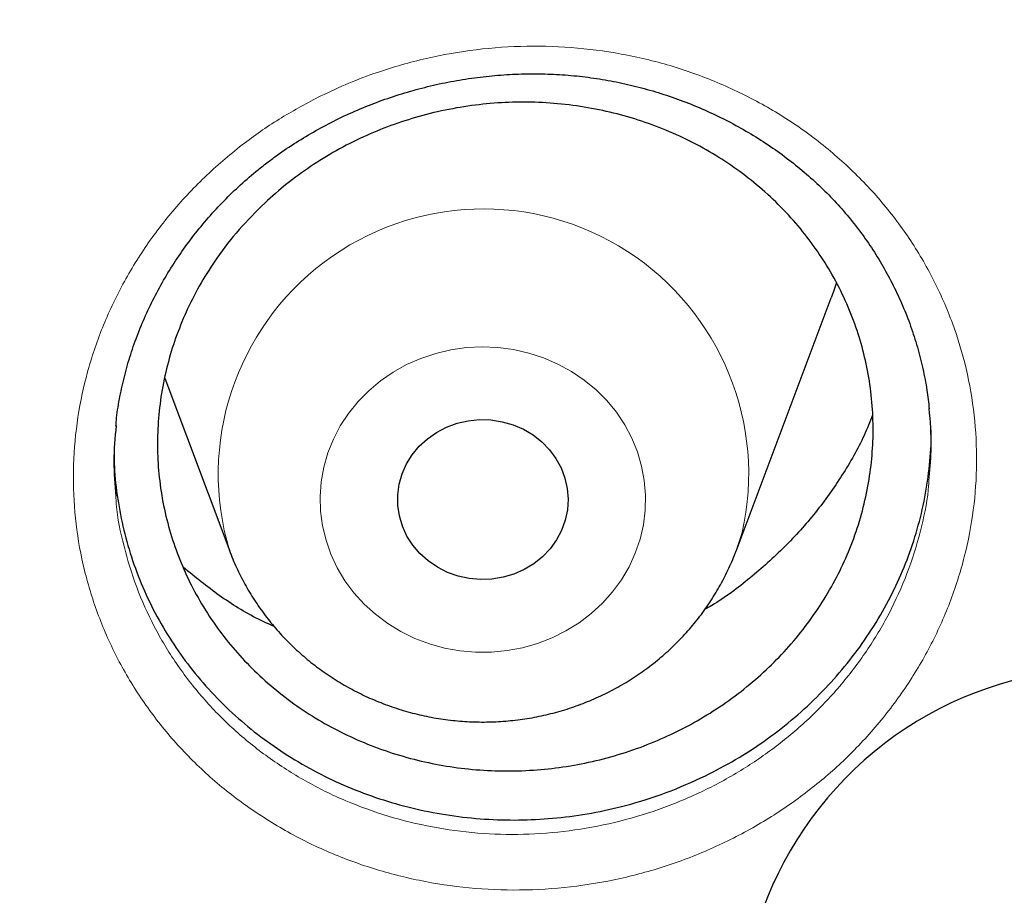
# Model space of a CAD drawing. Header units: millimetres. Extents: x 8 to 976, y 12 to 967.
# Tile 95 of 256: x 376.71 to 381.33, y 805.88 to 809.99. Entities that reach past the tile are written whole.
import ezdxf

# ---------------------------------------------------------------- set-up
doc = ezdxf.new("R2010")
doc.units = ezdxf.units.MM

msp = doc.modelspace()

# ---------------------------------------------------------------- linework, layer by layer
at = {"color": 7, "linetype": 'Continuous', "lineweight": 30}
for p, q in [((380.0682, 807.4936), (380.5153, 808.6818)), ((377.3872, 808.3041), (377.6921, 807.4936))]:
    msp.add_line(p, q, dxfattribs=at)
at = {"color": 7, "linetype": 'Continuous', "lineweight": 30, "flags": 128}
for points in [[(380.5401, 808.7532), (380.5258, 808.7107), (380.5153, 808.6818)], [(379.2665, 807.638), (379.2493, 807.5905), (379.2254, 807.5457), (379.1954, 807.5042), (379.1598, 807.4668), (379.1192, 807.4342), (379.0743, 807.407), (379.026, 807.3857), (378.975, 807.3705), (378.9224, 807.3619), (378.869, 807.36), (378.8158, 807.3647), (378.7638, 807.3761), (378.7138, 807.3938), (378.6668, 807.4177), (378.6236, 807.4472), (378.585, 807.4818), (378.5516, 807.521), (378.5241, 807.564), (378.503, 807.61), (378.4886, 807.6583), (378.4812, 807.708), (378.4809, 807.7581), (378.4877, 807.8078), (378.5015, 807.8562), (378.5221, 807.9025), (378.5491, 807.9458), (378.582, 807.9853), (378.6202, 808.0203), (378.663, 808.0503), (378.7097, 808.0746), (378.7595, 808.0929), (378.8114, 808.1048), (378.8645, 808.1101), (378.918, 808.1087), (378.9707, 808.1006), (379.0218, 808.0861), (379.0704, 808.0652), (379.1156, 808.0385), (379.1566, 808.0063), (379.1927, 807.9693), (379.2232, 807.9282), (379.2475, 807.8835), (379.2653, 807.8363), (379.2763, 807.7872), (379.2801, 807.7372), (379.2769, 807.6872), (379.2665, 807.638)]]:
    msp.add_lwpolyline(points, dxfattribs=at)
at = {"color": 252, "linetype": 'Continuous', "lineweight": 0, "flags": 128}
for points in [[(379.6178, 807.5497), (379.5952, 807.4837), (379.566, 807.4202), (379.5304, 807.3595), (379.4888, 807.3024), (379.4414, 807.2493), (379.3888, 807.2008), (379.3315, 807.1572), (379.2699, 807.119), (379.2047, 807.0866), (379.1365, 807.0602), (379.0659, 807.0402), (378.9935, 807.0266), (378.9201, 807.0196), (378.8463, 807.0194), (378.7728, 807.0258), (378.7004, 807.0388), (378.6296, 807.0583), (378.5611, 807.0842), (378.4957, 807.1161), (378.4338, 807.1538), (378.3761, 807.1969), (378.323, 807.2451), (378.2752, 807.2978), (378.2331, 807.3546), (378.197, 807.415), (378.1672, 807.4784), (378.1441, 807.5441), (378.1279, 807.6116), (378.1187, 807.6803), (378.1166, 807.7495), (378.1217, 807.8186), (378.1338, 807.8869), (378.1529, 807.9538), (378.1788, 808.0186), (378.2112, 808.0808), (378.2499, 808.1397), (378.2945, 808.1949), (378.3445, 808.2458), (378.3996, 808.2919), (378.4591, 808.3328), (378.5225, 808.3681), (378.5893, 808.3976), (378.6588, 808.4208), (378.7304, 808.4377), (378.8034, 808.4479), (378.8771, 808.4515), (378.9508, 808.4485), (379.0238, 808.4388), (379.0956, 808.4225), (379.1653, 808.3997), (379.2323, 808.3708), (379.2961, 808.336), (379.3559, 808.2955), (379.4113, 808.2498), (379.4618, 808.1993), (379.5069, 808.1445), (379.546, 808.0858), (379.579, 808.0239), (379.6055, 807.9592), (379.6251, 807.8925), (379.6378, 807.8243), (379.6435, 807.7553), (379.642, 807.6861), (379.6334, 807.6173), (379.6178, 807.5497)], [(380.0971, 807.5811), (380.069, 807.4957), (380.0686, 807.4946)]]:
    msp.add_lwpolyline(points, dxfattribs=at)
at = {"color": 252, "linetype": 'Continuous', "lineweight": 0}
msp.add_arc((378.883, 807.8543), 1.2445, 347.3178, 196.7466, dxfattribs=at)
at = {"color": 7, "linetype": 'Continuous', "lineweight": 30}
msp.add_arc((381.8102, 805.2249), 1.7198, 1.9004, 196.3605, dxfattribs=at)
at = {"color": 252, "linetype": 'Continuous', "lineweight": 0}
for points, knots in [([(361.8798, 844.4039), (361.3833, 844.398), (360.3901, 844.3861), (358.9033, 844.2905), (357.4222, 844.138), (355.9497, 843.9234), (354.4974, 843.6502), (353.0678, 843.3198), (351.6632, 842.9342), (350.2777, 842.492), (348.9056, 841.9911), (347.5499, 841.4312), (346.2139, 840.8122), (344.9081, 840.1387), (343.6351, 839.412), (342.4049, 838.6381), (341.2188, 837.8196), (340.0785, 836.959), (338.9788, 836.053), (337.9155, 835.0976), (336.8914, 834.0936), (335.9095, 833.042), (334.9778, 831.951), (334.0982, 830.8226), (333.2772, 829.6659), (332.5153, 828.4839), (331.8128, 827.2794), (331.1664, 826.0476), (330.5737, 824.7831), (330.0371, 823.4878), (329.5589, 822.1637), (329.1431, 820.8213), (328.7907, 819.4629), (328.504, 818.0995), (328.2823, 816.7339), (328.1246, 815.3689), (328.0298, 813.9988), (327.998, 812.6177), (328.0306, 811.2284), (328.1288, 809.8334), (328.2923, 808.4439), (328.5208, 807.0624), (328.812, 805.6998), (329.1642, 804.3586), (329.5752, 803.0408), (330.0466, 801.741), (330.5805, 800.4537), (331.1773, 799.1818), (331.837, 797.9283), (332.5549, 796.7032), (333.3295, 795.5089), (334.1543, 794.3546), (335.0267, 793.2419), (335.944, 792.172), (336.9096, 791.1403), (337.928, 790.1427), (338.9982, 789.1819), (340.119, 788.2607), (341.2819, 787.3866), (342.4847, 786.5613), (343.7175, 785.7911), (344.9774, 785.0763), (346.2613, 784.4172), (347.5742, 783.8107), (348.922, 783.2547), (350.3026, 782.7512), (351.7139, 782.3025), (353.1448, 781.9125), (354.5926, 781.5819), (356.0458, 781.3129), (357.5014, 781.1049), (358.9563, 780.9569), (360.4167, 780.868), (361.8887, 780.8381), (363.3696, 780.8687), (364.8564, 780.9609), (366.3375, 781.1143), (367.81, 781.3286), (369.2623, 781.6019), (370.6919, 781.9323), (372.0965, 782.3179), (373.482, 782.7601), (374.8541, 783.261), (376.2097, 783.8209), (377.5458, 784.4399), (378.8516, 785.1134), (380.1245, 785.8401), (381.3548, 786.614), (382.5409, 787.4325), (383.6812, 788.2931), (384.7809, 789.1991), (385.8442, 790.1545), (386.8683, 791.1585), (387.8502, 792.2101), (388.7819, 793.3011), (389.6615, 794.4295), (390.4825, 795.5862), (391.2444, 796.7682), (391.9469, 797.9727), (392.5933, 799.2045), (393.186, 800.469), (393.7226, 801.7643), (394.2008, 803.0883), (394.6166, 804.4308), (394.969, 805.7892), (395.2557, 807.1526), (395.4774, 808.5182), (395.6351, 809.8832), (395.7299, 811.2533), (395.7617, 812.6344), (395.7291, 814.0237), (395.6309, 815.4187), (395.4674, 816.8082), (395.2389, 818.1897), (394.9476, 819.5522), (394.5955, 820.8935), (394.1845, 822.2113), (393.7131, 823.5111), (393.1792, 824.7984), (392.5824, 826.0703), (391.9227, 827.3238), (391.2048, 828.5489), (390.4302, 829.7432), (389.6054, 830.8975), (388.7329, 832.0102), (387.8157, 833.08), (386.85, 834.1118), (385.8317, 835.1094), (384.7615, 836.0702), (383.6407, 836.9914), (382.4778, 837.8655), (381.275, 838.6907), (380.0421, 839.461), (378.7822, 840.1758), (377.4984, 840.8349), (376.1855, 841.4414), (374.8377, 841.9974), (373.4571, 842.5009), (372.0458, 842.9496), (370.6149, 843.3396), (369.1671, 843.6702), (367.7139, 843.9391), (366.2583, 844.1474), (364.8034, 844.2945), (363.343, 844.3868), (362.3676, 844.3982), (361.8798, 844.4039)], [0, 0, 0, 0, 0.007, 0.014, 0.021, 0.028, 0.035, 0.041875, 0.04875, 0.055625, 0.0625, 0.0695, 0.0765, 0.0835, 0.0905, 0.0975, 0.104375, 0.11125, 0.118125, 0.125, 0.132, 0.139, 0.146, 0.153, 0.16, 0.166875, 0.17375, 0.180625, 0.1875, 0.1945, 0.2015, 0.2085, 0.2155, 0.2225, 0.229375, 0.23625, 0.243125, 0.25, 0.257, 0.264, 0.271, 0.278, 0.285, 0.291875, 0.29875, 0.305625, 0.3125, 0.3195, 0.3265, 0.3335, 0.3405, 0.3475, 0.354375, 0.36125, 0.368125, 0.375, 0.382, 0.389, 0.396, 0.403, 0.41, 0.416875, 0.42375, 0.430625, 0.4375, 0.4445, 0.4515, 0.4585, 0.4655, 0.4725, 0.479375, 0.48625, 0.493125, 0.5, 0.507, 0.514, 0.521, 0.528, 0.535, 0.541875, 0.54875, 0.555625, 0.5625, 0.5695, 0.5765, 0.5835, 0.5905, 0.5975, 0.604375, 0.61125, 0.618125, 0.625, 0.632, 0.639, 0.646, 0.653, 0.66, 0.666875, 0.67375, 0.680625, 0.6875, 0.6945, 0.7015, 0.7085, 0.7155, 0.7225, 0.729375, 0.73625, 0.743125, 0.75, 0.757, 0.764, 0.771, 0.778, 0.785, 0.791875, 0.79875, 0.805625, 0.8125, 0.8195, 0.8265, 0.8335, 0.8405, 0.8475, 0.854375, 0.86125, 0.868125, 0.875, 0.882, 0.889, 0.896, 0.903, 0.91, 0.916875, 0.92375, 0.930625, 0.9375, 0.9445, 0.9515, 0.9585, 0.9655, 0.9725, 0.979375, 0.98625, 0.993125, 1, 1, 1, 1]), ([(378.1195, 809.6285), (378.1629, 809.649), (378.2498, 809.6898), (378.4141, 809.7514), (378.6134, 809.8084), (378.8485, 809.8496), (379.0866, 809.8662), (379.3245, 809.8573), (379.5595, 809.824), (379.7887, 809.7662), (380.0089, 809.684), (380.2176, 809.5792), (380.4121, 809.4532), (380.5891, 809.3067), (380.7472, 809.1426), (380.8843, 808.9627), (380.998, 808.7689), (381.0877, 808.564), (381.1522, 808.3507), (381.1899, 808.1314), (381.2013, 807.9091), (381.1862, 807.6864), (381.1437, 807.4661), (381.0755, 807.2511), (380.9822, 807.0442), (380.8646, 806.8482), (380.7251, 806.6652), (380.5678, 806.5005), (380.3957, 806.3557), (380.2088, 806.2278), (380.0042, 806.1176), (379.7843, 806.0274), (379.5555, 805.9603), (379.3206, 805.918), (379.0828, 805.9002), (378.8446, 805.907), (378.6093, 805.9393), (378.3797, 805.996), (378.1588, 806.0762), (377.9499, 806.1798), (377.7551, 806.3047), (377.5767, 806.4493), (377.4176, 806.6125), (377.2793, 806.7917), (377.1636, 806.9845), (377.0728, 807.1887), (377.007, 807.4015), (376.9668, 807.6204), (376.954, 807.8431), (376.9681, 808.0664), (377.0084, 808.2873), (377.0754, 808.5028), (377.1674, 808.7102), (377.2832, 808.9073), (377.422, 809.0909), (377.5812, 809.2594), (377.7531, 809.4053), (377.9326, 809.5298), (378.0572, 809.5956), (378.1195, 809.6285)], [0, 0, 0, 0, 0.010862, 0.021724, 0.03958, 0.057492, 0.075345, 0.093215, 0.111141, 0.129009, 0.146932, 0.164912, 0.182834, 0.200737, 0.218698, 0.2366, 0.254487, 0.272431, 0.290318, 0.308184, 0.326108, 0.343973, 0.361852, 0.379788, 0.397667, 0.415496, 0.433381, 0.451209, 0.468075, 0.484941, 0.502796, 0.52071, 0.538566, 0.556417, 0.574325, 0.592177, 0.610071, 0.628022, 0.645915, 0.663801, 0.681743, 0.699627, 0.717532, 0.735494, 0.753399, 0.77126, 0.789178, 0.807041, 0.824958, 0.842933, 0.860853, 0.878723, 0.89665, 0.91452, 0.932347, 0.95023, 0.968057, 0.984028, 1, 1, 1, 1]), ([(377.158, 807.7504), (377.1586, 807.7382), (377.1625, 807.6591), (377.1937, 807.5155), (377.2515, 807.3231), (377.3342, 807.1385), (377.4387, 806.9643), (377.5639, 806.8026), (377.7079, 806.6552), (377.8693, 806.5248), (378.0456, 806.4122), (378.2347, 806.319), (378.4346, 806.2468), (378.6423, 806.196), (378.8552, 806.1672), (379.0707, 806.1615), (379.2859, 806.1781), (379.4984, 806.2168), (379.7055, 806.2779), (379.9045, 806.3598), (380.0897, 806.4599), (380.2589, 806.576), (380.4147, 806.7073), (380.5571, 806.8567), (380.6834, 807.0225), (380.7897, 807.1999), (380.8745, 807.3873), (380.9348, 807.582), (380.9682, 807.7337), (380.9731, 807.8199), (380.9742, 807.8391)], [0, 0, 0, 0, 0.006931, 0.044827, 0.082843, 0.120735, 0.158709, 0.196804, 0.234778, 0.272715, 0.310775, 0.348713, 0.386667, 0.42474, 0.462693, 0.500559, 0.538544, 0.576408, 0.614277, 0.652265, 0.690131, 0.725932, 0.76173, 0.79954, 0.837472, 0.875287, 0.913201, 0.951238, 0.989151, 1, 1, 1, 1])]:
    msp.add_open_spline(points, degree=3, knots=knots, dxfattribs=at)
at = {"color": 7, "linetype": 'Continuous', "lineweight": 30}
for points, knots in [([(327.0285, 815.3102), (327.026, 815.2749), (327.0205, 815.198), (327.0129, 815.081), (327.005, 814.9545), (326.9969, 814.8211), (326.9886, 814.6748), (326.9805, 814.5161), (326.9726, 814.3459), (326.9648, 814.152), (326.9574, 813.9329), (326.9511, 813.6872), (326.9464, 813.4253), (326.944, 813.1471), (326.9442, 812.8527), (326.9475, 812.5421), (326.9543, 812.2154), (326.9644, 811.8987), (326.9771, 811.5969), (326.9912, 811.3218), (327.0069, 811.0595), (327.0236, 810.8157), (327.0406, 810.591), (327.0576, 810.3857), (327.0741, 810.2012), (327.0897, 810.0375), (327.1039, 809.8953), (327.1165, 809.7742), (327.1274, 809.6741), (327.1362, 809.594), (327.1426, 809.5375), (327.147, 809.4998), (327.1503, 809.4704), (327.1545, 809.4352), (327.1599, 809.3891), (327.1666, 809.333), (327.1764, 809.2523), (327.19, 809.143), (327.2084, 809.0007), (327.2298, 808.8404), (327.2544, 808.6641), (327.2814, 808.4787), (327.3104, 808.2879), (327.3405, 808.0974), (327.3718, 807.9075), (327.4041, 807.7184), (327.4568, 807.421), (327.5331, 807.017), (327.6343, 806.5261), (327.7393, 806.0546), (327.848, 805.598), (327.9657, 805.1345), (328.074, 804.7342), (328.1692, 804.3986), (328.2481, 804.1293), (328.3303, 803.8583), (328.4071, 803.6126), (328.475, 803.4015), (328.5301, 803.2336), (328.5776, 803.0911), (328.6154, 802.9796), (328.6441, 802.8957), (328.6648, 802.8357), (328.6835, 802.7818), (328.7039, 802.7231), (328.7296, 802.65), (328.7612, 802.5607), (328.7988, 802.4557), (328.8427, 802.3346), (328.8965, 802.1879), (328.9616, 802.0137), (329.0391, 801.8101), (329.1268, 801.5847), (329.2234, 801.3423), (329.3254, 801.0926), (329.4289, 800.8452), (329.5587, 800.5423), (329.7146, 800.1899), (329.8963, 799.7941), (330.0672, 799.4348), (330.2264, 799.1101), (330.3736, 798.8178), (330.5147, 798.5443), (330.6493, 798.2892), (330.777, 798.0524), (330.9781, 797.6865), (331.2623, 797.1873), (331.5439, 796.7181), (331.7324, 796.4137), (331.821, 796.2721), (331.9106, 796.1307), (332.001, 795.9895), (332.0923, 795.8486), (332.1825, 795.7109), (332.2647, 795.5869), (332.3344, 795.4826), (332.3894, 795.401), (332.4323, 795.3375), (332.4649, 795.2896), (332.4941, 795.2468), (332.5275, 795.198), (332.573, 795.1319), (332.6317, 795.0469), (332.7048, 794.942), (332.7912, 794.8192), (332.891, 794.6787), (332.9973, 794.5308), (333.1088, 794.3775), (333.2243, 794.2206), (333.35, 794.052), (333.4862, 793.8719), (333.6322, 793.6814), (333.8524, 793.3987), (334.1419, 793.0366), (334.4871, 792.6195), (334.8137, 792.2372), (335.1212, 791.8874), (335.42, 791.5568), (335.7095, 791.2448), (335.9874, 790.9526), (336.2532, 790.6795), (336.5066, 790.425), (336.7487, 790.1868), (336.9936, 789.9504), (337.2445, 789.7132), (337.5079, 789.4694), (337.7754, 789.2271), (338.0503, 788.9833), (338.3328, 788.7384), (338.6017, 788.5103), (338.8558, 788.2992), (339.094, 788.1048), (339.337, 787.91), (339.585, 787.7151), (339.8366, 787.521), (340.0577, 787.3536), (340.2415, 787.2165), (340.3825, 787.1126), (340.5086, 787.0205), (340.6196, 786.9402), (340.7101, 786.8752), (340.7817, 786.8241), (340.8344, 786.7867), (340.8749, 786.758), (340.9097, 786.7334), (340.9525, 786.7032), (341.013, 786.6608), (341.094, 786.6042), (341.1926, 786.5358), (341.3091, 786.4556), (341.4437, 786.3639), (341.5964, 786.2609), (341.8983, 786.0597), (342.3505, 785.7665), (342.9563, 785.3909), (343.5812, 785.0206), (344.2255, 784.6566), (344.8854, 784.3018), (345.5605, 783.957), (346.2495, 783.6233), (346.9505, 783.3023), (347.6927, 782.9816), (348.4703, 782.6667), (349.2822, 782.3607), (350.0899, 782.0782), (350.8925, 781.8185), (351.6845, 781.5821), (352.4653, 781.3679), (353.2355, 781.1745), (354.0031, 780.999), (354.8067, 780.8332), (355.6493, 780.6791), (356.531, 780.5396), (357.4162, 780.4212), (358.3043, 780.3241), (359.1947, 780.2484), (360.0869, 780.1941), (360.9802, 780.1614), (361.8742, 780.1504), (362.7682, 780.1611), (363.6615, 780.1936), (364.5537, 780.2476), (365.4442, 780.323), (366.3323, 780.4199), (367.2185, 780.5381), (368.1034, 780.6778), (368.9567, 780.8338), (369.7785, 781.0036), (370.5686, 781.185), (371.3569, 781.3842), (372.1429, 781.6015), (372.9215, 781.8356), (373.6942, 782.0868), (374.4647, 782.3564), (375.2411, 782.6481), (375.9706, 782.942), (376.6525, 783.2337), (377.2862, 783.5193), (377.923, 783.8215), (378.459, 784.0889), (378.8949, 784.3148), (379.231, 784.4936), (379.5675, 784.6772), (379.9041, 784.8656), (380.2364, 785.0563), (380.5578, 785.2454), (380.8618, 785.4285), (381.1467, 785.6039), (381.4127, 785.771), (381.66, 785.9294), (381.889, 786.0787), (382.0794, 786.2048), (382.2349, 786.3091), (382.3589, 786.3931), (382.4749, 786.4724), (382.5831, 786.5469), (382.6826, 786.616), (382.7701, 786.6772), (382.8394, 786.7259), (382.8913, 786.7626), (382.9356, 786.794), (382.9854, 786.8294), (383.0467, 786.8732), (383.1182, 786.9245), (383.2151, 786.9944), (383.3391, 787.0847), (383.4933, 787.198), (383.6678, 787.328), (383.8633, 787.4755), (384.08, 787.6417), (384.3138, 787.824), (384.5643, 788.023), (384.8148, 788.2259), (385.0633, 788.4312), (385.3051, 788.6346), (385.5491, 788.8439), (385.7905, 789.055), (386.0274, 789.2659), (386.3622, 789.5699), (386.7871, 789.9678), (387.2824, 790.4518), (387.7453, 790.9227), (388.1775, 791.3796), (388.5899, 791.8319), (388.9829, 792.279), (389.358, 792.7211), (389.7186, 793.1612), (390.112, 793.6584), (390.5372, 794.2184), (390.9897, 794.8442), (391.4266, 795.4794), (391.8267, 796.0911), (392.1924, 796.6779), (392.528, 797.2411), (392.8556, 797.8173), (393.1765, 798.4099), (393.4903, 799.0197), (393.7375, 799.5271), (393.9241, 799.9259), (394.0539, 800.2107), (394.1817, 800.4988), (394.3076, 800.7904), (394.4305, 801.0831), (394.5448, 801.3633), (394.6476, 801.6221), (394.737, 801.8528), (394.8158, 802.0607), (394.8844, 802.2455), (394.9364, 802.3881), (394.9744, 802.4936), (395.0007, 802.5672), (395.0242, 802.6333), (395.0449, 802.6923), (395.0632, 802.7445), (395.0801, 802.7929), (395.098, 802.8447), (395.1202, 802.909), (395.1484, 802.9915), (395.1827, 803.0931), (395.2228, 803.2131), (395.2683, 803.3514), (395.3191, 803.5081), (395.4224, 803.8334), (395.569, 804.3175), (395.7463, 804.9512), (395.8933, 805.5217), (396.015, 806.0309), (396.1162, 806.4844), (396.2106, 806.9383), (396.2808, 807.3028), (396.3306, 807.5767), (396.3625, 807.7585), (396.3935, 807.9411), (396.4235, 808.1243), (396.4524, 808.3082), (396.4802, 808.4921), (396.5062, 808.6708), (396.5297, 808.8395), (396.5502, 808.9922), (396.5677, 809.1277), (396.5823, 809.2439), (396.5941, 809.3408), (396.6028, 809.4143), (396.6088, 809.4656), (396.6132, 809.5039), (396.6178, 809.544), (396.6236, 809.5957), (396.6309, 809.6609), (396.6407, 809.751), (396.6532, 809.8699), (396.6684, 810.021), (396.6852, 810.1964), (396.703, 810.3963), (396.7199, 810.6021), (396.7357, 810.8107), (396.7501, 811.0192), (396.7639, 811.2427), (396.7768, 811.479), (396.7903, 811.7692), (396.8023, 812.1019), (396.8111, 812.4677), (396.8154, 812.8138), (396.8158, 813.1402), (396.813, 813.4468), (396.8077, 813.7337), (396.8005, 813.9908), (396.7923, 814.2196), (396.7837, 814.4219), (396.7746, 814.6089), (396.7652, 814.7806), (396.7559, 814.9351), (396.7471, 815.0748), (396.7392, 815.198), (396.7337, 815.2749), (396.7312, 815.3102)], [0, 0, 0, 0, 0.0009265, 0.0020153, 0.0031174, 0.0043621, 0.0057274, 0.0072008, 0.0087824, 0.0104719, 0.012602, 0.0148824, 0.0173128, 0.0198934, 0.0226243, 0.0255053, 0.0285362, 0.0317174, 0.0343222, 0.0369399, 0.0393797, 0.0416333, 0.0437365, 0.0456467, 0.0473639, 0.0488881, 0.0502193, 0.0513387, 0.052272, 0.053019, 0.0535799, 0.0538504, 0.0540754, 0.0544002, 0.0548373, 0.0553629, 0.0559711, 0.0570941, 0.0584214, 0.059953, 0.0615834, 0.0633624, 0.0651515, 0.0669351, 0.0687133, 0.0704859, 0.0722532, 0.077085, 0.0818755, 0.0861274, 0.0904466, 0.094855, 0.0993527, 0.1019104, 0.1044962, 0.1071098, 0.1097355, 0.1116079, 0.113235, 0.1146171, 0.1157541, 0.1164872, 0.1170635, 0.1175078, 0.1180599, 0.1187797, 0.1196483, 0.1206749, 0.1218595, 0.1232023, 0.1249869, 0.126991, 0.1292143, 0.131657, 0.1341868, 0.1366497, 0.1390459, 0.1432653, 0.1472597, 0.1510293, 0.1542052, 0.1572019, 0.1600193, 0.1626578, 0.165117, 0.1674012, 0.1741097, 0.1808608, 0.1823823, 0.183906, 0.1854317, 0.1869596, 0.1884897, 0.190022, 0.191458, 0.1925529, 0.1934491, 0.1941466, 0.1946454, 0.1950304, 0.1955623, 0.1962602, 0.1972212, 0.1983844, 0.1997499, 0.2013177, 0.2030878, 0.2047173, 0.2064873, 0.2083976, 0.2104486, 0.2126399, 0.2149324, 0.2202022, 0.225249, 0.2296435, 0.2338538, 0.2378798, 0.2417217, 0.2453793, 0.2487924, 0.2520279, 0.2550857, 0.2579661, 0.2612152, 0.2644013, 0.2676431, 0.270941, 0.2742946, 0.2777042, 0.2804224, 0.2831752, 0.2859624, 0.2887842, 0.2916405, 0.2944835, 0.2962188, 0.2977831, 0.2991766, 0.3003994, 0.3014513, 0.302158, 0.3027561, 0.3031811, 0.3034857, 0.3038939, 0.3045841, 0.3054644, 0.3065349, 0.3077957, 0.3092466, 0.3108877, 0.3127189, 0.3189409, 0.3252774, 0.3317279, 0.3382924, 0.3449709, 0.3516409, 0.358421, 0.3652789, 0.3720702, 0.3798228, 0.3874625, 0.3949893, 0.4024031, 0.4097041, 0.4167651, 0.4237174, 0.4305937, 0.4374673, 0.445278, 0.4530885, 0.4608989, 0.4687091, 0.4765191, 0.484329, 0.492139, 0.4999491, 0.5077592, 0.5155692, 0.5233791, 0.5311891, 0.5389993, 0.5468107, 0.5546458, 0.5625139, 0.5695915, 0.5766955, 0.5838259, 0.5909825, 0.5981656, 0.6052461, 0.6124054, 0.619708, 0.6271539, 0.6332004, 0.6393382, 0.6455674, 0.6518881, 0.6552355, 0.6586079, 0.6620055, 0.6654281, 0.6688726, 0.6722061, 0.6753597, 0.6783332, 0.6811266, 0.6837399, 0.6861731, 0.6884262, 0.6898422, 0.6911765, 0.692429, 0.6935999, 0.6946891, 0.6956708, 0.6964567, 0.6969554, 0.6973713, 0.69791, 0.6985897, 0.699389, 0.7002639, 0.7017888, 0.7034971, 0.7053888, 0.7076192, 0.71006, 0.7127115, 0.7155736, 0.7186462, 0.7213676, 0.7242342, 0.7271406, 0.7300172, 0.732864, 0.7356811, 0.7422038, 0.7485608, 0.7543803, 0.7600537, 0.7655814, 0.770963, 0.7761988, 0.7813169, 0.7864235, 0.7934424, 0.8004583, 0.8074712, 0.814481, 0.8204264, 0.8263792, 0.8324266, 0.83859, 0.8448692, 0.8512645, 0.8541151, 0.8569883, 0.859884, 0.8628021, 0.8657425, 0.868642, 0.8711514, 0.8734293, 0.8754757, 0.8772902, 0.8788731, 0.8796676, 0.8803876, 0.8810332, 0.8816046, 0.8821122, 0.8825623, 0.8830175, 0.883627, 0.884438, 0.8854254, 0.8865894, 0.8879297, 0.8894465, 0.891139, 0.8973602, 0.9034228, 0.9093267, 0.9136504, 0.9179034, 0.9221769, 0.9264834, 0.9281842, 0.9298902, 0.9316011, 0.9333171, 0.9350383, 0.9367645, 0.9384775, 0.9400471, 0.9414914, 0.9427553, 0.9438392, 0.9447429, 0.9454653, 0.9458958, 0.9461788, 0.9465358, 0.9470179, 0.9476253, 0.9483578, 0.9495394, 0.9509471, 0.9525809, 0.9544408, 0.9565268, 0.9583244, 0.9602615, 0.9623382, 0.9645545, 0.9668446, 0.9704216, 0.9738153, 0.977026, 0.9800537, 0.9828983, 0.9855597, 0.988038, 0.9900562, 0.9919342, 0.993672, 0.9952697, 0.9967184, 0.9979847, 0.9990735, 1, 1, 1, 1]), ([(329.5316, 809.7522), (329.5452, 809.6246), (329.5738, 809.3549), (329.6254, 808.9439), (329.6845, 808.5193), (329.7502, 808.0955), (329.8221, 807.6725), (329.9004, 807.2506), (329.9849, 806.8298), (330.0758, 806.4101), (330.1729, 805.9916), (330.2763, 805.5745), (330.3859, 805.1588), (330.5017, 804.7445), (330.6237, 804.3318), (330.7519, 803.9208), (330.8862, 803.5115), (331.0266, 803.104), (331.173, 802.6984), (331.3256, 802.2947), (331.4841, 801.8931), (331.6487, 801.4937), (331.8192, 801.0964), (331.9956, 800.7015), (332.178, 800.3089), (332.3661, 799.9187), (332.5601, 799.5311), (332.7599, 799.146), (332.9654, 798.7636), (333.1767, 798.384), (333.3935, 798.0072), (333.616, 797.6332), (333.8441, 797.2623), (334.0777, 796.8944), (334.3168, 796.5296), (334.5613, 796.1679), (334.8112, 795.8096), (335.0664, 795.4545), (335.3269, 795.1029), (335.5927, 794.7547), (335.8636, 794.4101), (336.1397, 794.0691), (336.4208, 793.7317), (336.707, 793.3981), (336.9981, 793.0683), (337.2941, 792.7423), (337.595, 792.4203), (337.9006, 792.1023), (338.211, 791.7883), (338.5261, 791.4785), (338.8458, 791.1728), (339.17, 790.8714), (339.4986, 790.5743), (339.8317, 790.2816), (340.1692, 789.9932), (340.5109, 789.7093), (340.8568, 789.43), (341.2069, 789.1553), (341.5611, 788.8852), (341.9192, 788.6198), (342.2813, 788.3591), (342.6473, 788.1032), (343.017, 787.8522), (343.3905, 787.6061), (343.7676, 787.3649), (344.1483, 787.1287), (344.5325, 786.8976), (344.9201, 786.6715), (345.3111, 786.4506), (345.7053, 786.2348), (346.1027, 786.0243), (346.5032, 785.819), (346.9068, 785.619), (347.3133, 785.4244), (347.7227, 785.2351), (348.1348, 785.0512), (348.5497, 784.8728), (348.9672, 784.6999), (349.3873, 784.5325), (349.8098, 784.3706), (350.2347, 784.2143), (350.6619, 784.0637), (351.0913, 783.9187), (351.5228, 783.7794), (351.9564, 783.6457), (352.3919, 783.5178), (352.8293, 783.3957), (353.2685, 783.2793), (353.7094, 783.1687), (354.1519, 783.0639), (354.5959, 782.965), (355.0414, 782.872), (355.4882, 782.7847), (355.9362, 782.7035), (356.3855, 782.6281), (356.8358, 782.5587), (357.2871, 782.4952), (357.7393, 782.4376), (358.1923, 782.386), (358.6461, 782.3404), (359.1005, 782.3008), (359.5555, 782.2672), (360.0109, 782.2395), (360.4666, 782.2179), (360.9227, 782.2023), (361.3789, 782.1927), (361.8353, 782.1891), (362.2916, 782.1915), (362.7479, 782.1999), (363.204, 782.2144), (363.6599, 782.2348), (364.1153, 782.2613), (364.5704, 782.2938), (365.0249, 782.3322), (365.4788, 782.3767), (365.932, 782.4271), (366.3844, 782.4835), (366.8359, 782.5458), (367.2864, 782.6141), (367.7359, 782.6883), (368.1842, 782.7684), (368.6312, 782.8545), (369.0769, 782.9464), (369.5213, 783.0441), (369.9641, 783.1478), (370.4053, 783.2572), (370.8448, 783.3725), (371.2826, 783.4935), (371.7185, 783.6203), (372.1524, 783.7528), (372.5844, 783.8911), (373.0142, 784.035), (373.4418, 784.1845), (373.8672, 784.3397), (374.2902, 784.5005), (374.7107, 784.6668), (375.1288, 784.8387), (375.5442, 785.016), (375.9569, 785.1988), (376.3668, 785.387), (376.7739, 785.5806), (377.178, 785.7796), (377.5792, 785.9838), (377.9772, 786.1934), (378.372, 786.4081), (378.7636, 786.628), (379.1519, 786.8531), (379.5368, 787.0833), (379.9182, 787.3185), (380.296, 787.5587), (380.6702, 787.8039), (381.0407, 788.054), (381.4074, 788.3089), (381.7703, 788.5686), (382.1292, 788.8331), (382.4842, 789.1023), (382.835, 789.3762), (383.1818, 789.6546), (383.5244, 789.9376), (383.8626, 790.2251), (384.1966, 790.517), (384.5261, 790.8133), (384.8512, 791.1139), (385.1718, 791.4187), (385.4878, 791.7278), (385.7991, 792.0409), (386.1057, 792.3582), (386.4075, 792.6795), (386.7045, 793.0047), (386.9966, 793.3337), (387.2837, 793.6666), (387.5658, 794.0033), (387.8429, 794.3436), (388.1148, 794.6876), (388.3816, 795.035), (388.6431, 795.386), (388.8994, 795.7404), (389.1503, 796.0981), (389.3959, 796.4591), (389.636, 796.8233), (389.8707, 797.1907), (390.0999, 797.5611), (390.3234, 797.9344), (390.5414, 798.3107), (390.7537, 798.6898), (390.9604, 799.0717), (391.1613, 799.4562), (391.3564, 799.8434), (391.5457, 800.2331), (391.7292, 800.6252), (391.9068, 801.0197), (392.0784, 801.4166), (392.2441, 801.8156), (392.4039, 802.2168), (392.5576, 802.6201), (392.7052, 803.0253), (392.8468, 803.4325), (392.9823, 803.8414), (393.1117, 804.2521), (393.2349, 804.6645), (393.3519, 805.0785), (393.4627, 805.4939), (393.5673, 805.9108), (393.6656, 806.329), (393.7577, 806.7485), (393.8434, 807.1691), (393.9229, 807.5909), (393.9961, 808.0136), (394.0629, 808.4372), (394.1235, 808.8617), (394.1773, 809.287), (394.2142, 809.6058), (394.2311, 809.7831), (394.2345, 809.8181)], [0, 0, 0, 0, 0.004275, 0.009032, 0.013789, 0.018546, 0.023303, 0.02806, 0.032817, 0.037574, 0.042332, 0.047089, 0.051846, 0.056603, 0.06136, 0.066118, 0.070875, 0.075632, 0.08039, 0.085147, 0.089905, 0.094662, 0.099419, 0.104177, 0.108935, 0.113692, 0.11845, 0.123207, 0.127965, 0.132723, 0.137481, 0.142239, 0.146996, 0.151754, 0.156512, 0.16127, 0.166028, 0.170786, 0.175545, 0.180303, 0.185061, 0.189819, 0.194577, 0.199336, 0.204094, 0.208852, 0.213611, 0.218369, 0.223128, 0.227886, 0.232645, 0.237404, 0.242162, 0.246921, 0.25168, 0.256438, 0.261197, 0.265956, 0.270715, 0.275474, 0.280233, 0.284992, 0.289751, 0.29451, 0.299269, 0.304028, 0.308787, 0.313546, 0.318305, 0.323065, 0.327824, 0.332583, 0.337342, 0.342102, 0.346861, 0.35162, 0.35638, 0.361139, 0.365899, 0.370658, 0.375418, 0.380177, 0.384937, 0.389696, 0.394456, 0.399215, 0.403975, 0.408734, 0.413494, 0.418253, 0.423013, 0.427773, 0.432532, 0.437292, 0.442052, 0.446811, 0.451571, 0.456331, 0.46109, 0.46585, 0.47061, 0.475369, 0.480129, 0.484889, 0.489649, 0.494408, 0.499168, 0.503928, 0.508687, 0.513447, 0.518207, 0.522967, 0.527726, 0.532486, 0.537246, 0.542005, 0.546765, 0.551525, 0.556285, 0.561044, 0.565804, 0.570564, 0.575323, 0.580083, 0.584843, 0.589602, 0.594362, 0.599121, 0.603881, 0.608641, 0.6134, 0.61816, 0.622919, 0.627679, 0.632438, 0.637198, 0.641957, 0.646717, 0.651476, 0.656236, 0.660995, 0.665754, 0.670514, 0.675273, 0.680032, 0.684792, 0.689551, 0.69431, 0.699069, 0.703829, 0.708588, 0.713347, 0.718106, 0.722865, 0.727624, 0.732383, 0.737142, 0.741901, 0.74666, 0.751419, 0.756177, 0.760936, 0.765695, 0.770454, 0.775212, 0.779971, 0.78473, 0.789488, 0.794247, 0.799005, 0.803764, 0.808522, 0.813281, 0.818039, 0.822797, 0.827555, 0.832314, 0.837072, 0.84183, 0.846588, 0.851346, 0.856104, 0.860862, 0.86562, 0.870378, 0.875136, 0.879893, 0.884651, 0.889409, 0.894167, 0.898924, 0.903682, 0.90844, 0.913197, 0.917954, 0.922712, 0.927469, 0.932227, 0.936984, 0.941741, 0.946499, 0.951256, 0.956013, 0.960771, 0.965528, 0.970285, 0.975042, 0.979799, 0.984556, 0.989314, 0.994071, 0.998828, 1, 1, 1, 1]), ([(377.8723, 809.3192), (377.8866, 809.3299), (377.9294, 809.3618), (378.0035, 809.4117), (378.096, 809.467), (378.1922, 809.5177), (378.2918, 809.5636), (378.3945, 809.6044), (378.4997, 809.6399), (378.6071, 809.67), (378.716, 809.6943), (378.8261, 809.7129), (378.9367, 809.7256), (379.0472, 809.7324), (379.1573, 809.7332), (379.2663, 809.7281), (379.374, 809.717), (379.4804, 809.7001), (379.5859, 809.6775), (379.6906, 809.6489), (379.7941, 809.6146), (379.8958, 809.5746), (379.9952, 809.5291), (380.0918, 809.4784), (380.1849, 809.4225), (380.274, 809.362), (380.3586, 809.2972), (380.4382, 809.2284), (380.5126, 809.156), (380.5816, 809.0801), (380.6455, 809.0005), (380.7044, 808.9172), (380.7585, 808.83), (380.8073, 808.7393), (380.8508, 808.6454), (380.8884, 808.5489), (380.9202, 808.4502), (380.9456, 808.3496), (380.9644, 808.253), (380.9716, 808.1895), (380.9748, 808.1603)], [0, 0, 0, 0, 0.013192, 0.039396, 0.065712, 0.092198, 0.118839, 0.145611, 0.172485, 0.199426, 0.226392, 0.253329, 0.280195, 0.30695, 0.333563, 0.360007, 0.38625, 0.412354, 0.438677, 0.465275, 0.492106, 0.519121, 0.546262, 0.573466, 0.600663, 0.627775, 0.654744, 0.681523, 0.708068, 0.73436, 0.760576, 0.787048, 0.813748, 0.840655, 0.867728, 0.89493, 0.92221, 0.949523, 0.976811, 1, 1, 1, 1]), ([(377.8564, 809.1264), (377.8905, 809.1568), (377.9585, 809.2175), (378.0711, 809.2993), (378.1912, 809.3732), (378.3174, 809.4374), (378.4475, 809.4909), (378.5817, 809.5344), (378.7204, 809.5674), (378.8613, 809.5894), (379.0021, 809.6001), (379.1432, 809.5999), (379.2848, 809.5884), (379.4246, 809.5657), (379.5603, 809.5323), (379.6923, 809.4885), (379.8209, 809.4338), (379.9438, 809.3689), (380.059, 809.2952), (380.1671, 809.2126), (380.2681, 809.1208), (380.3601, 809.0211), (380.4419, 808.9153), (380.5138, 808.8034), (380.5758, 808.6848), (380.6267, 808.5616), (380.6657, 808.4358), (380.6934, 808.3071), (380.7094, 808.1752), (380.7133, 808.0423), (380.7053, 807.9106), (380.6856, 807.7798), (380.6539, 807.6495), (380.6105, 807.5219), (380.5563, 807.3992), (380.4915, 807.2809), (380.4156, 807.1668), (380.3298, 807.059), (380.2356, 806.9591), (380.1331, 806.8666), (380.0216, 806.7815), (379.9031, 806.7055), (379.7794, 806.6396), (379.6506, 806.5834), (379.5161, 806.537), (379.3781, 806.5013), (379.239, 806.4769), (379.0984, 806.4633), (378.9559, 806.4607), (378.814, 806.4695), (378.6751, 806.4893), (378.5385, 806.5199), (378.4042, 806.5615), (378.2745, 806.6138), (378.1513, 806.6756), (378.0343, 806.7469), (377.9233, 806.8281), (377.8203, 806.918), (377.7269, 807.0149), (377.6426, 807.1189), (377.5675, 807.2304), (377.5029, 807.3477), (377.4498, 807.4688), (377.4078, 807.5937), (377.3769, 807.723), (377.3581, 807.8545), (377.3513, 807.9859), (377.3562, 808.1177), (377.3731, 808.2501), (377.4021, 808.3809), (377.4423, 808.508), (377.4935, 808.6317), (377.5563, 808.7524), (377.6361, 808.8774), (377.734, 809.0046), (377.8155, 809.0856), (377.8564, 809.1264)], [0, 0, 0, 0, 0.013231, 0.026462, 0.040077, 0.053693, 0.066924, 0.080154, 0.093769, 0.107384, 0.12062, 0.133855, 0.147474, 0.161094, 0.174332, 0.187571, 0.201194, 0.214817, 0.228056, 0.241295, 0.254919, 0.268543, 0.281779, 0.295014, 0.308635, 0.322255, 0.335486, 0.348717, 0.362333, 0.375949, 0.389174, 0.402401, 0.416011, 0.429621, 0.442845, 0.456069, 0.469676, 0.483284, 0.496509, 0.509734, 0.523342, 0.536951, 0.550179, 0.563408, 0.57702, 0.590632, 0.603866, 0.6171, 0.630717, 0.644335, 0.657573, 0.670811, 0.684433, 0.698056, 0.711294, 0.724534, 0.738158, 0.751782, 0.765019, 0.778256, 0.791878, 0.8055, 0.818733, 0.831965, 0.845582, 0.859199, 0.872427, 0.885655, 0.899267, 0.912879, 0.926102, 0.939327, 0.952935, 0.966543, 0.983179, 1, 1, 1, 1]), ([(377.1578, 808.0797), (377.159, 808.0928), (377.1629, 808.1391), (377.1765, 808.2186), (377.1982, 808.3178), (377.2267, 808.4167), (377.2613, 808.5147), (377.3021, 808.6113), (377.3489, 808.7062), (377.4015, 808.7988), (377.4597, 808.8887), (377.5232, 808.9754), (377.5917, 809.0585), (377.6649, 809.1377), (377.7425, 809.2124), (377.8121, 809.2726), (377.8564, 809.3069), (377.8723, 809.3192)], [0, 0, 0, 0, 0.027634, 0.097794, 0.168584, 0.239885, 0.311628, 0.383725, 0.456082, 0.528595, 0.601143, 0.673573, 0.745792, 0.817706, 0.889232, 0.960329, 1, 1, 1, 1]), ([(380.9742, 807.8391), (380.9787, 807.8869), (380.989, 807.995), (380.9799, 808.1028), (380.9748, 808.1629)], [0, 0, 0, 0, 0.442121, 1, 1, 1, 1]), ([(380.7086, 808.1312), (380.696, 808.0994), (380.6574, 808.002), (380.5682, 807.8482), (380.4441, 807.6724), (380.2988, 807.5104), (380.135, 807.3654), (380.0077, 807.2679), (379.932, 807.2254), (379.9206, 807.219)], [0, 0, 0, 0, 0.085762, 0.262707, 0.439096, 0.615471, 0.792408, 0.968783, 1, 1, 1, 1]), ([(377.159, 808.0822), (377.1538, 808.0263), (377.1435, 807.9155), (377.1532, 807.8052), (377.158, 807.7504)], [0, 0, 0, 0, 0.504143, 1, 1, 1, 1]), ([(379.9251, 806.4397), (379.9723, 806.4641), (380.0667, 806.5129), (380.2009, 806.6004), (380.3287, 806.6982), (380.4472, 806.8057), (380.5545, 806.9208), (380.6511, 807.0436), (380.7374, 807.1746), (380.8116, 807.3116), (380.8726, 807.4522), (380.9209, 807.5967), (380.9566, 807.7456), (380.9774, 807.8964), (380.986, 808.0025), (380.9838, 808.0572), (380.9836, 808.0625)], [0, 0, 0, 0, 0.075539, 0.151079, 0.228822, 0.306566, 0.381868, 0.457173, 0.534684, 0.612196, 0.68731, 0.762417, 0.839731, 0.917035, 0.991979, 1, 1, 1, 1]), ([(377.15, 807.983), (377.1499, 807.9518), (377.1495, 807.8696), (377.1646, 807.7386), (377.1931, 807.5914), (377.2351, 807.4471), (377.2902, 807.3055), (377.3583, 807.169), (377.4381, 807.0398), (377.5293, 806.9173), (377.6323, 806.8016), (377.7457, 806.6947), (377.8674, 806.5984), (377.9974, 806.5121), (378.1362, 806.4357), (378.2818, 806.3708), (378.4316, 806.3183), (378.5859, 806.2776), (378.7452, 806.249), (378.9067, 806.2333), (379.0677, 806.2305), (379.2287, 806.2401), (379.3901, 806.2626), (379.5621, 806.3009), (379.7425, 806.357), (379.8641, 806.412), (379.9251, 806.4397)], [0, 0, 0, 0, 0.025722, 0.067649, 0.108466, 0.149285, 0.191276, 0.233265, 0.274193, 0.315119, 0.357238, 0.399359, 0.440236, 0.481111, 0.52317, 0.565229, 0.606142, 0.647054, 0.689158, 0.73126, 0.77213, 0.812999, 0.855053, 0.897106, 0.948273, 1, 1, 1, 1]), ([(377.6915, 807.496), (377.6926, 807.4929), (377.7029, 807.4623), (377.7282, 807.4063), (377.7677, 807.3286), (377.8134, 807.254), (377.8643, 807.1827), (377.9204, 807.115), (377.9814, 807.0513), (378.047, 806.992), (378.1169, 806.9372), (378.1907, 806.8874), (378.268, 806.8427), (378.3485, 806.8034), (378.4317, 806.7697), (378.5173, 806.7418), (378.6048, 806.7198), (378.6938, 806.7039), (378.7838, 806.6942), (378.8743, 806.6907), (378.9649, 806.6934), (379.0551, 806.7024), (379.1445, 806.7175), (379.2325, 806.7388), (379.3187, 806.7661), (379.4027, 806.7994), (379.484, 806.8383), (379.5622, 806.8827), (379.6369, 806.9325), (379.7076, 806.9872), (379.7741, 807.0467), (379.836, 807.1106), (379.8929, 807.1786), (379.9445, 807.2504), (379.9908, 807.3254), (380.0308, 807.4035), (380.0565, 807.4602), (380.0671, 807.4913), (380.0683, 807.4948)], [0, 0, 0, 0, 0.003257, 0.03206, 0.060888, 0.089749, 0.118651, 0.147594, 0.176582, 0.205617, 0.234701, 0.263833, 0.293012, 0.322235, 0.3515, 0.380803, 0.410141, 0.439509, 0.468903, 0.498318, 0.527749, 0.55719, 0.586636, 0.616082, 0.645518, 0.674943, 0.70435, 0.733733, 0.763084, 0.792404, 0.821679, 0.850912, 0.8801, 0.909234, 0.938319, 0.967354, 0.996335, 1, 1, 1, 1]), ([(377.9016, 807.1394), (377.8769, 807.1505), (377.7858, 807.1914), (377.6405, 807.2823), (377.53, 807.3718), (377.4749, 807.4164)], [0, 0, 0, 0, 0.1573059, 0.5795312, 1, 1, 1, 1])]:
    msp.add_open_spline(points, degree=3, knots=knots, dxfattribs=at)

doc.saveas('drawing.dxf')
